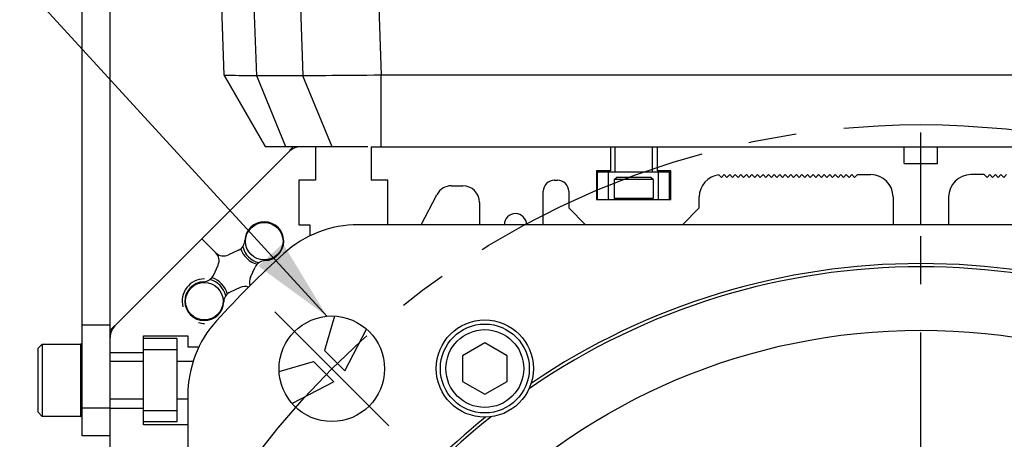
# Model space of a CAD drawing. Header units: millimetres. Extents: x 0 to 420, y 0 to 297.
# Tile 48 of 53: x 286 to 322, y 199 to 214. Entities that reach past the tile are written whole.
import ezdxf

# ---------------------------------------------------------------- set-up
doc = ezdxf.new("R2010")
doc.units = ezdxf.units.MM
doc.header["$LTSCALE"] = 23.1
doc.linetypes.add('CENTER', pattern=[0.6, 0.375, -0.075, 0.075, -0.075])
doc.layers.get('0').update_dxf_attribs({"linetype": 'CONTINUOUS'})
for name, color, linetype in [('AXIS', 7, 'CONTINUOUS'), ('COMPONENTS', 7, 'CONTINUOUS'), ('DETAIL', 7, 'CONTINUOUS')]:
    doc.layers.add(name, color=color, linetype=linetype)
doc.styles.get("Standard").update_dxf_attribs({"font": 'arial.ttf'})
doc.dimstyles.get("Standard").update_dxf_attribs({"dimtxt": 3, "dimasz": 3, "dimexe": 0.18, "dimexo": 0.0625, "dimgap": 0.09, "dimtad": 1, "dimdec": 3, "dimdsep": 46, "dimtxsty": 'STANDARD', "dimblk": '_FILLED', "dimblk1": '_FILLED', "dimblk2": '_FILLED', "dimcen": 0.09, "dimadec": 0, "dimazin": 0, "dimtol": 1, "dimtp": 0.001, "dimtm": 0.001, "dimtfac": 1, "dimtdec": 3, "dimtofl": 0, "dimtmove": 0, "dimatfit": 3, "dimldrblk": '_FILLED', "dimfxl": 1, "dimtolj": 1, "dimarcsym": 0})

# ---------------------------------------------------------------- blocks, each defined once
blk = doc.blocks.new('_FILLED')
at = {"color": 0, "linetype": 'BYBLOCK'}
blk.add_solid([(0, 0), (-1, 0.2), (-1, -0.2)], dxfattribs=at)

msp = doc.modelspace()

# ---------------------------------------------------------------- linework, layer by layer
at = {"layer": 'AXIS', "color": 2, "linetype": 'CENTER'}
for p, q in [((318.88928, 179.87608), (318.88928, 209.59467)), ((297.67607, 201.08928), (295.62546, 203.13989)), ((297.67607, 201.08928), (299.72668, 199.03867))]:
    msp.add_line(p, q, dxfattribs=at)
msp.add_circle((318.88928, 179.87608), 30, dxfattribs=at)
at = {"layer": 'COMPONENTS', "color": 9, "linetype": 'CONTINUOUS'}
for p, q in [((298.71065, 233.05887), (299.45802, 211.65706)), ((295.89349, 232.7771), (296.63177, 211.63555)), ((294.97046, 211.63555), (294.24783, 232.329)), ((296.0235, 209.07608), (294.97046, 211.63555)), ((297.68481, 209.07608), (296.63177, 211.63555)), ((309.24928, 207.22308), (307.84928, 207.22308)), ((288.62228, 201.97608), (288.62228, 199.37608)), ((289.68928, 199.67608), (288.68928, 199.67608))]:
    msp.add_line(p, q, dxfattribs=at)
at = {"layer": 'COMPONENTS', "color": 7, "linetype": 'CONTINUOUS'}
for p, q in [((293.79915, 211.65706), (293.09768, 231.74446)), ((288.68928, 198.67608), (288.68928, 218.67608)), ((289.68928, 157.27608), (289.68928, 218.67608)), ((293.79928, 211.65667), (293.79915, 211.65706)), ((295.28928, 209.07608), (293.79915, 211.65706)), ((293.79929, 211.65631), (295.28917, 209.07608)), ((296.63177, 211.63555), (294.97046, 211.63555)), ((299.45802, 209.07608), (299.45802, 211.65706)), ((338.32054, 211.65706), (299.45802, 211.65706)), ((289.86501, 202.63581), (296.12954, 208.90034)), ((298.96928, 209.07608), (295.28928, 209.07608)), ((296.15639, 208.94319), (296.28928, 209.07608)), ((297.08928, 209.07608), (297.08928, 207.87608)), ((299.08928, 209.07608), (299.08928, 207.87608)), ((299.08928, 209.07608), (338.68928, 209.07608)), ((307.70928, 209.07608), (307.70928, 208.21608)), ((307.86428, 209.07608), (307.86428, 208.17608)), ((309.21428, 209.07608), (309.21428, 208.17608)), ((309.38928, 209.07608), (309.38928, 208.21608)), ((318.28928, 208.47608), (318.28928, 209.07608)), ((319.48928, 208.47608), (319.48928, 209.07608)), ((307.20928, 208.21608), (307.20928, 207.17608)), ((307.70928, 208.21608), (307.20928, 208.21608)), ((307.23928, 207.17608), (307.23928, 208.17608)), ((307.23928, 208.17608), (309.83928, 208.17608)), ((307.63928, 207.17608), (307.63928, 208.17608)), ((309.88928, 208.21608), (309.38928, 208.21608)), ((309.43928, 207.17608), (309.43928, 208.17608)), ((309.83928, 207.17608), (309.83928, 208.17608)), ((309.88928, 207.17608), (309.88928, 208.21608)), ((318.28928, 208.47608), (319.48928, 208.47608)), ((318.88928, 206.27608), (318.88928, 208.47608)), ((296.48928, 207.87608), (296.48928, 206.27608)), ((297.08928, 207.87608), (296.48928, 207.87608)), ((299.68928, 207.87608), (299.08928, 207.87608)), ((299.68928, 206.27608), (299.68928, 207.87608)), ((305.68928, 207.87608), (305.80928, 207.87608)), ((307.84928, 207.89608), (307.92928, 207.97608)), ((307.84928, 207.89608), (307.84928, 207.22308)), ((309.24928, 207.89608), (307.84928, 207.89608)), ((309.16928, 207.97608), (307.92928, 207.97608)), ((309.24928, 207.89608), (309.16928, 207.97608)), ((309.24928, 207.89608), (309.24928, 207.22308)), ((311.60801, 208.07305), (311.70498, 207.97608)), ((311.70498, 207.97608), (311.80498, 208.07608)), ((311.80498, 208.07608), (311.90498, 207.97608)), ((311.90498, 207.97608), (312.00498, 208.07608)), ((312.00498, 208.07608), (312.10498, 207.97608)), ((312.10498, 207.97608), (312.20498, 208.07608)), ((312.20498, 208.07608), (312.30498, 207.97608)), ((312.30498, 207.97608), (312.40498, 208.07608)), ((312.40498, 208.07608), (312.50498, 207.97608)), ((312.50498, 207.97608), (312.60498, 208.07608)), ((312.60498, 208.07608), (312.70498, 207.97608)), ((312.70498, 207.97608), (312.80498, 208.07608)), ((312.80498, 208.07608), (312.90498, 207.97608)), ((312.90498, 207.97608), (313.00498, 208.07608)), ((313.00498, 208.07608), (313.10498, 207.97608)), ((313.10498, 207.97608), (313.20498, 208.07608)), ((313.20498, 208.07608), (313.30498, 207.97608)), ((313.30498, 207.97608), (313.40498, 208.07608)), ((313.40498, 208.07608), (313.50498, 207.97608)), ((313.50498, 207.97608), (313.60498, 208.07608)), ((313.60498, 208.07608), (313.70498, 207.97608)), ((313.70498, 207.97608), (313.80498, 208.07608)), ((313.80498, 208.07608), (313.90498, 207.97608)), ((313.90498, 207.97608), (314.00498, 208.07608)), ((314.00498, 208.07608), (314.10498, 207.97608)), ((314.10498, 207.97608), (314.20498, 208.07608)), ((314.20498, 208.07608), (314.30498, 207.97608)), ((314.30498, 207.97608), (314.40498, 208.07608)), ((314.40498, 208.07608), (314.50498, 207.97608)), ((314.50498, 207.97608), (314.60498, 208.07608)), ((314.60498, 208.07608), (314.70498, 207.97608)), ((314.70498, 207.97608), (314.80498, 208.07608)), ((314.80498, 208.07608), (314.90498, 207.97608)), ((314.90498, 207.97608), (315.00498, 208.07608)), ((315.00498, 208.07608), (315.10498, 207.97608)), ((315.10498, 207.97608), (315.20498, 208.07608)), ((315.20498, 208.07608), (315.30498, 207.97608)), ((315.30498, 207.97608), (315.40498, 208.07608)), ((315.40498, 208.07608), (315.50498, 207.97608)), ((315.50498, 207.97608), (315.60498, 208.07608)), ((315.60498, 208.07608), (315.70498, 207.97608)), ((315.70498, 207.97608), (315.80498, 208.07608)), ((315.80498, 208.07608), (315.90498, 207.97608)), ((315.90498, 207.97608), (316.00498, 208.07608)), ((316.00498, 208.07608), (316.10498, 207.97608)), ((316.10498, 207.97608), (316.20498, 208.07608)), ((316.20498, 208.07608), (316.30498, 207.97608)), ((316.30498, 207.97608), (316.40498, 208.07608)), ((316.40498, 208.07608), (316.50498, 207.97608)), ((316.50498, 207.97608), (316.60498, 208.07608)), ((316.60498, 208.07608), (317.08928, 208.07608)), ((321.17358, 208.07608), (320.68928, 208.07608)), ((321.27358, 207.97608), (321.17358, 208.07608)), ((321.37358, 208.07608), (321.27358, 207.97608)), ((321.47358, 207.97608), (321.37358, 208.07608)), ((321.57358, 208.07608), (321.47358, 207.97608)), ((321.67358, 207.97608), (321.57358, 208.07608)), ((321.77358, 208.07608), (321.67358, 207.97608)), ((321.87358, 207.97608), (321.77358, 208.07608)), ((321.97358, 208.07608), (321.87358, 207.97608)), ((301.98928, 207.67608), (302.38928, 207.67608)), ((305.28928, 206.27608), (305.28928, 207.47608)), ((306.20928, 207.47608), (306.20928, 206.87608)), ((300.89328, 206.27608), (301.4577, 207.35433)), ((307.20928, 207.17608), (309.88928, 207.17608)), ((310.90928, 206.87608), (310.90928, 207.27608)), ((317.88928, 207.27608), (317.88928, 206.27608)), ((319.88928, 207.27608), (319.88928, 206.27608)), ((302.98928, 207.07608), (302.98928, 206.27608)), ((306.20928, 206.87608), (306.80928, 206.27608)), ((310.30928, 206.27608), (310.90928, 206.87608)), ((296.48928, 206.27608), (296.88928, 206.27608)), ((296.88928, 206.27608), (296.88928, 205.87608)), ((339.14465, 206.27608), (298.63391, 206.27608)), ((292.99728, 205.76808), (293.49923, 205.26612)), ((294.31297, 205.35518), (293.95112, 205.18644)), ((293.41018, 204.45239), (293.57891, 204.81423)), ((294.74965, 204.38792), (294.91838, 204.74977)), ((294.37744, 204.01571), (294.01559, 203.84697)), ((297.77798, 202.98474), (297.40928, 201.75032)), ((288.68928, 202.67608), (289.68928, 202.67608)), ((289.68928, 202.47608), (289.85701, 202.64381)), ((298.14096, 201.01808), (298.9262, 202.51819)), ((290.88928, 199.07608), (290.88928, 202.27608)), ((290.88928, 202.27608), (292.48928, 202.27608)), ((292.08928, 202.17608), (290.88928, 202.17608)), ((292.08928, 202.17608), (292.08928, 199.17608)), ((292.48928, 202.27608), (292.48928, 201.87608)), ((287.24928, 201.97608), (287.08928, 201.81608)), ((287.08928, 201.81608), (287.08928, 199.53608)), ((287.24928, 201.97608), (287.24928, 199.37608)), ((287.24928, 201.97608), (288.62228, 201.97608)), ((292.08928, 201.77608), (290.88928, 201.77608)), ((292.48928, 201.87608), (292.88928, 201.87608)), ((303.18596, 202.02166), (302.38596, 201.55978)), ((303.98596, 201.55978), (303.18596, 202.02166)), ((289.68928, 201.67608), (290.88928, 201.67608)), ((297.40928, 201.75032), (298.14096, 201.01808)), ((302.38596, 201.55978), (302.38596, 200.63602)), ((303.98596, 200.63602), (303.98596, 201.55978)), ((290.88928, 201.35108), (289.68928, 201.35108)), ((292.68026, 201.35108), (292.08928, 201.35108)), ((295.78074, 200.98741), (297.01504, 201.35608)), ((297.01504, 201.35608), (297.74728, 200.62439)), ((297.74728, 200.62439), (296.24716, 199.83915)), ((302.38596, 200.63602), (303.18596, 200.17414)), ((303.18596, 200.17414), (303.98596, 200.63602)), ((290.88928, 200.00108), (289.68928, 200.00108)), ((292.48928, 200.00108), (292.08928, 200.00108)), ((292.48928, 200.13145), (292.48928, 159.62071)), ((289.68928, 199.67608), (290.88928, 199.67608)), ((287.24928, 199.37608), (287.08928, 199.53608)), ((288.62228, 199.37608), (287.24928, 199.37608)), ((292.08928, 199.57608), (290.88928, 199.57608)), ((292.08928, 199.17608), (290.88928, 199.17608)), ((292.48928, 199.07608), (290.88928, 199.07608)), ((289.68928, 198.67608), (288.68928, 198.67608))]:
    msp.add_line(p, q, dxfattribs=at)
for points in [[(294.97046, 211.63555), (294.79168, 211.63574), (294.62576, 211.63624), (294.4734, 211.63704), (294.33527, 211.63811), (294.21194, 211.63946), (294.10395, 211.64114), (294.01176, 211.64313), (293.93576, 211.64541), (293.87628, 211.64796), (293.83357, 211.65079), (293.80782, 211.65383), (293.79928, 211.65667)], [(299.45802, 211.65706), (299.19652, 211.65383), (298.93617, 211.65079), (298.67807, 211.64796), (298.42334, 211.64541), (298.17306, 211.64313), (297.92829, 211.64114), (297.69008, 211.63946), (297.45945, 211.63811), (297.23737, 211.63704), (297.0248, 211.63624), (296.82265, 211.63574), (296.63177, 211.63555)]]:
    msp.add_lwpolyline(points, dxfattribs=at)
for centre, radius in [((295.24328, 205.68008), 0.675), ((293.08528, 203.52208), 0.675), ((297.67607, 201.08928), 1.9), ((303.18596, 201.0979), 1.75), ((318.88928, 179.87608), 22.6), ((303.18596, 201.0979), 1.6), ((303.18596, 201.0979), 1.4)]:
    msp.add_circle(centre, radius, dxfattribs=at)
for centre, radius, start, end in [((296.55381, 208.47608), 0.6, 90, 135), ((305.68928, 207.47608), 0.4, 90, 180), ((305.80928, 207.47608), 0.4, 0, 90), ((311.70928, 207.27608), 0.8, 97.054053, 180), ((317.08928, 207.27608), 0.8, 0, 90), ((320.68928, 207.27608), 0.8, 90, 180), ((301.98928, 207.07608), 0.6, 90, 152.37), ((302.38928, 207.07608), 0.6, 0, 90), ((295.24328, 205.68008), 0.7, 271.960133, 178.039867), ((304.28928, 206.27608), 0.4, 0, 180), ((298.63391, 202.27608), 4, 90, 132.121702), ((294.14392, 205.7177), 0.4, 295, 358.039867), ((295.24025, 205.7116), 0.9, 199.834987, 253.532959), ((295.24328, 205.68008), 0.8, 194.179797, 255.801771), ((293.21639, 204.98328), 0.4, 335, 45), ((293.78207, 205.54897), 0.4, 225, 295), ((318.88928, 179.87608), 34.2, 132.121702, 137.878298), ((295.2809, 204.58072), 0.4, 91.960133, 155), ((318.88928, 179.87608), 24.88451, 55.456375, 124.543624), ((318.88928, 179.87608), 25, 55.84191, 124.15809), ((293.04765, 204.62143), 0.4, 271.960133, 335), ((293.08528, 203.52208), 0.8, 14.179797, 75.801771), ((293.05375, 203.5251), 0.9, 16.457158, 70.165013), ((295.11217, 204.21887), 0.4, 155, 199.225452), ((293.08528, 203.52208), 0.7, 91.960133, 358.039867), ((294.54648, 203.65318), 0.4, 70.774548, 115), ((294.18463, 203.48445), 0.4, 115, 178.039867), ((290.28928, 202.21155), 0.6, 135, 180), ((296.48928, 200.13145), 4, 137.878298, 180), ((288.62228, 201.90908), 0.067, 0, 90), ((288.62228, 199.44308), 0.067, 270, 360), ((318.88928, 179.87608), 24.88452, 128.456372, 141.543624), ((318.88928, 179.87608), 25, 128.84191, 141.15809)]:
    msp.add_arc(centre, radius, start, end, dxfattribs=at)
at = {"layer": 'COMPONENTS', "color": 2, "linetype": 'CONTINUOUS'}
for start, end in [(90, 195), (255, 270)]:
    msp.add_arc((293.08528, 203.52208), 0.8, start, end, dxfattribs=at)

# ---------------------------------------------------------------- leaders
at = {"layer": 'DETAIL', "color": 2, "linetype": 'CONTINUOUS'}
msp.add_leader([(297.50033, 202.98096), (286.05486, 215.46228), (282.61068, 215.46228)], dimstyle='STANDARD', override={"dimtad": 0}, dxfattribs=at)

doc.saveas('drawing.dxf')
